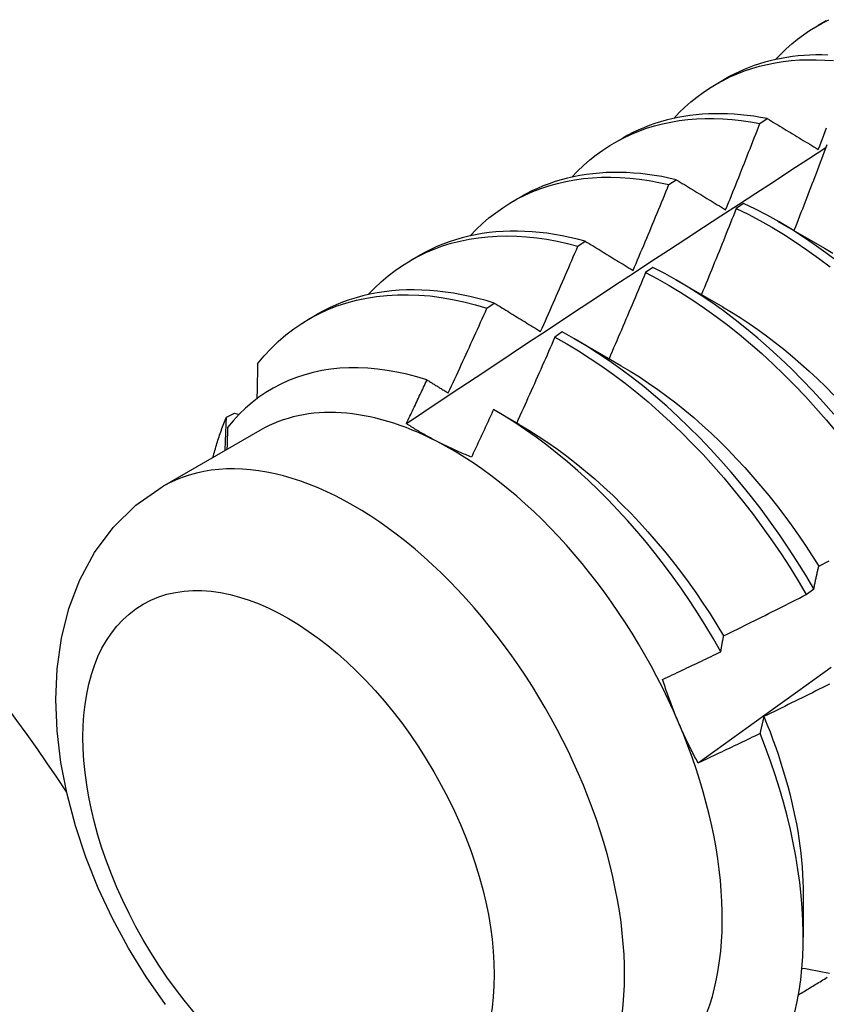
# Model space of a CAD drawing. Header units: inches. Extents: x 10 to 126, y 7 to 90.
# Tile 53 of 59: x 114.717 to 114.992, y 47.519 to 47.856. Entities that reach past the tile are written whole.
import ezdxf

# ---------------------------------------------------------------- set-up
doc = ezdxf.new("R2010")
doc.units = ezdxf.units.IN
doc.header["$MEASUREMENT"] = 0
doc.layers.add('Visible Edges(ANSI)', color=7, linetype='Continuous', lineweight=25)
doc.layers.add('Visible Tangent Edges(ANSI)', color=7, linetype='Continuous', lineweight=25)

msp = doc.modelspace()

# ---------------------------------------------------------------- linework, layer by layer
at = {"layer": 'Visible Edges(ANSI)'}
for p, q in [((114.98968, 47.85405), (114.9925, 47.85567)), ((114.95489, 47.83396), (114.9577, 47.83558)), ((114.96981, 47.82047), (114.97233, 47.82215)), ((114.92009, 47.81386), (114.9229, 47.81549)), ((114.93869, 47.79957), (114.9412, 47.80126)), ((114.88529, 47.79377), (114.8881, 47.7954)), ((114.96422, 47.79316), (114.96171, 47.79139)), ((114.97587, 47.7871), (114.99188, 47.77788)), ((114.90759, 47.77852), (114.91011, 47.78023)), ((114.85049, 47.77368), (114.8533, 47.77531)), ((114.93322, 47.77123), (114.93071, 47.76946)), ((114.94107, 47.76701), (114.95708, 47.75779)), ((114.87652, 47.75733), (114.87903, 47.75905)), ((114.81569, 47.75359), (114.8185, 47.75521)), ((114.90222, 47.74917), (114.89972, 47.74738)), ((114.90627, 47.74691), (114.92228, 47.7377)), ((114.78748, 47.72008), (114.79018, 47.72144)), ((114.79018, 47.72144), (114.7918, 47.72097)), ((114.87933, 47.7223), (114.88749, 47.71761)), ((114.79894, 47.71551), (114.76553, 47.69622)), ((114.98563, 47.65937), (114.98823, 47.66135)), ((114.98464, 47.55668), (114.98462, 47.54223))]:
    msp.add_line(p, q, dxfattribs=at)
at = {"layer": 'Visible Edges(ANSI)', "flags": 128}
for points in [[(114.97514, 47.84231), (114.97692, 47.84418), (114.97877, 47.84597), (114.98067, 47.84767), (114.98264, 47.84928), (114.98466, 47.8508), (114.98674, 47.85223), (114.98888, 47.85357), (114.99106, 47.85482), (114.99331, 47.85597)], [(114.94034, 47.82222), (114.94222, 47.82419), (114.94416, 47.82606), (114.94618, 47.82784), (114.94826, 47.82951), (114.9504, 47.83109), (114.95261, 47.83257), (114.95487, 47.83395), (114.9572, 47.83522), (114.95958, 47.8364), (114.96202, 47.83746), (114.96451, 47.83843), (114.96706, 47.83928), (114.96965, 47.84003), (114.9723, 47.84068), (114.97499, 47.84122), (114.97772, 47.84165), (114.9805, 47.84197), (114.98332, 47.84219), (114.98618, 47.84229), (114.98907, 47.84229), (114.992, 47.84218), (114.99496, 47.84197)], [(114.993, 47.84389), (114.99095, 47.84393), (114.98892, 47.84391), (114.9869, 47.84385), (114.9849, 47.84373), (114.98293, 47.84356), (114.98097, 47.84333), (114.97904, 47.84305), (114.97712, 47.84272), (114.97523, 47.84233), (114.97336, 47.84189), (114.97152, 47.8414), (114.9697, 47.84085), (114.9679, 47.84026), (114.96614, 47.83961), (114.96439, 47.8389), (114.96268, 47.83815), (114.96099, 47.83734), (114.95933, 47.83649), (114.9577, 47.83558)], [(114.90554, 47.80213), (114.90751, 47.80419), (114.90956, 47.80615), (114.91169, 47.808), (114.91388, 47.80974), (114.91615, 47.81138), (114.91848, 47.8129), (114.92088, 47.81431), (114.92334, 47.81561), (114.92587, 47.8168), (114.92846, 47.81786), (114.9311, 47.81882), (114.9338, 47.81965), (114.93656, 47.82037), (114.93937, 47.82097), (114.94223, 47.82146), (114.94513, 47.82182), (114.94808, 47.82207), (114.95108, 47.8222), (114.95411, 47.8222), (114.95719, 47.82209), (114.9603, 47.82186), (114.96344, 47.82152), (114.96661, 47.82105), (114.96981, 47.82047)], [(114.97233, 47.82215), (114.97003, 47.82257), (114.96774, 47.82293), (114.96547, 47.82324), (114.96322, 47.82348), (114.96098, 47.82366), (114.95876, 47.82377), (114.95656, 47.82383), (114.95438, 47.82383), (114.95222, 47.82376), (114.95008, 47.82364), (114.94797, 47.82345), (114.94588, 47.8232), (114.94381, 47.82289), (114.94177, 47.82252), (114.93975, 47.82208), (114.93776, 47.82159), (114.9358, 47.82104), (114.93386, 47.82042), (114.93196, 47.81975), (114.93008, 47.81902), (114.92824, 47.81822), (114.92643, 47.81737), (114.92465, 47.81646), (114.9229, 47.81549)], [(114.97233, 47.82215), (114.97305, 47.82171), (114.97377, 47.82128), (114.97448, 47.82084), (114.9752, 47.82041), (114.97592, 47.81997), (114.97664, 47.81953), (114.97737, 47.81909), (114.97809, 47.81866), (114.97881, 47.81822), (114.97954, 47.81778), (114.98026, 47.81734), (114.98099, 47.8169), (114.98171, 47.81646), (114.98244, 47.81602), (114.98317, 47.81558), (114.9839, 47.81513), (114.98463, 47.81469), (114.98536, 47.81425), (114.98609, 47.81381), (114.98682, 47.81336), (114.98756, 47.81292), (114.98829, 47.81247), (114.98903, 47.81203), (114.98976, 47.81158)], [(114.9581, 47.79096), (114.9586, 47.79218), (114.95909, 47.79341), (114.95959, 47.79464), (114.96009, 47.79587), (114.96058, 47.79709), (114.96107, 47.79832), (114.96157, 47.79955), (114.96206, 47.80078), (114.96255, 47.80201), (114.96304, 47.80324), (114.96353, 47.80447), (114.96402, 47.8057), (114.96451, 47.80693), (114.96499, 47.80816), (114.96548, 47.80939), (114.96596, 47.81062), (114.96645, 47.81185), (114.96693, 47.81308), (114.96741, 47.81431), (114.9679, 47.81554), (114.96838, 47.81677), (114.96886, 47.818), (114.96934, 47.81923), (114.96981, 47.82047)], [(114.98976, 47.81158), (114.99024, 47.81282), (114.99072, 47.81405), (114.99119, 47.81528), (114.99166, 47.81651), (114.99214, 47.81775), (114.99261, 47.81898)], [(114.84898, 47.71784), (114.85495, 47.72183), (114.86091, 47.72581), (114.86688, 47.72979), (114.87285, 47.73376), (114.87881, 47.73772), (114.88478, 47.74169), (114.89075, 47.74564), (114.89672, 47.7496), (114.90269, 47.75354), (114.90866, 47.75749), (114.91464, 47.76143), (114.92061, 47.76536), (114.92658, 47.76929), (114.93256, 47.77322), (114.93853, 47.77714), (114.94451, 47.78106), (114.95049, 47.78497), (114.95647, 47.78888), (114.96245, 47.79278), (114.96843, 47.79668), (114.97441, 47.80057), (114.98039, 47.80446), (114.98638, 47.80835), (114.99236, 47.81223)], [(114.99272, 47.81319), (114.99226, 47.81197), (114.9918, 47.81074), (114.99133, 47.80952), (114.99087, 47.8083), (114.99041, 47.80708), (114.98994, 47.80585), (114.98948, 47.80463), (114.98901, 47.80341), (114.98854, 47.80219), (114.98808, 47.80097), (114.98761, 47.79975), (114.98714, 47.79852), (114.98667, 47.7973), (114.9862, 47.79608), (114.98573, 47.79486), (114.98525, 47.79364), (114.98478, 47.79242), (114.98431, 47.7912), (114.98383, 47.78998), (114.98336, 47.78876), (114.98288, 47.78754), (114.98241, 47.78632), (114.98193, 47.7851), (114.98145, 47.78388)], [(114.87074, 47.78204), (114.87281, 47.78419), (114.87496, 47.78624), (114.8772, 47.78816), (114.87951, 47.78997), (114.88189, 47.79166), (114.88436, 47.79322), (114.88689, 47.79467), (114.88949, 47.79598), (114.89217, 47.79717), (114.8949, 47.79824), (114.8977, 47.79918), (114.90057, 47.79999), (114.90348, 47.80067), (114.90646, 47.80122), (114.90949, 47.80164), (114.91257, 47.80193), (114.91569, 47.80209), (114.91887, 47.80212), (114.92208, 47.80202), (114.92534, 47.80179), (114.92863, 47.80143), (114.93195, 47.80094), (114.93531, 47.80032), (114.93869, 47.79957)], [(114.9412, 47.80126), (114.93873, 47.80181), (114.93627, 47.8023), (114.93383, 47.80271), (114.9314, 47.80305), (114.92899, 47.80333), (114.9266, 47.80354), (114.92423, 47.80367), (114.92189, 47.80374), (114.91956, 47.80374), (114.91726, 47.80366), (114.91498, 47.80352), (114.91273, 47.80331), (114.91051, 47.80303), (114.90831, 47.80268), (114.90615, 47.80226), (114.90401, 47.80177), (114.9019, 47.80121), (114.89983, 47.80058), (114.89779, 47.79989), (114.89578, 47.79912), (114.8938, 47.79829), (114.89187, 47.79739), (114.88996, 47.79643), (114.8881, 47.7954)], [(114.92646, 47.7702), (114.92698, 47.77142), (114.9275, 47.77264), (114.92802, 47.77386), (114.92854, 47.77509), (114.92905, 47.77631), (114.92957, 47.77753), (114.93008, 47.77875), (114.93059, 47.77997), (114.93111, 47.7812), (114.93162, 47.78242), (114.93213, 47.78364), (114.93264, 47.78487), (114.93315, 47.78609), (114.93366, 47.78732), (114.93416, 47.78854), (114.93467, 47.78976), (114.93517, 47.79099), (114.93568, 47.79221), (114.93618, 47.79344), (114.93669, 47.79467), (114.93719, 47.79589), (114.93769, 47.79712), (114.93819, 47.79834), (114.93869, 47.79957)], [(114.9412, 47.80126), (114.9419, 47.80084), (114.94259, 47.80042), (114.94329, 47.79999), (114.94399, 47.79957), (114.94468, 47.79914), (114.94538, 47.79871), (114.94608, 47.79829), (114.94678, 47.79786), (114.94748, 47.79743), (114.94819, 47.797), (114.94889, 47.79657), (114.94959, 47.79615), (114.9503, 47.79572), (114.951, 47.79529), (114.95171, 47.79485), (114.95241, 47.79442), (114.95312, 47.79399), (114.95383, 47.79356), (114.95454, 47.79313), (114.95525, 47.79269), (114.95596, 47.79226), (114.95667, 47.79183), (114.95739, 47.79139), (114.9581, 47.79096)], [(114.96171, 47.79139), (114.96123, 47.79017), (114.96074, 47.78894), (114.96025, 47.78771), (114.95976, 47.78648), (114.95927, 47.78525), (114.95878, 47.78402), (114.95829, 47.7828), (114.9578, 47.78157), (114.95731, 47.78034), (114.95681, 47.77912), (114.95632, 47.77789), (114.95583, 47.77666), (114.95533, 47.77544), (114.95483, 47.77421), (114.95434, 47.77299), (114.95384, 47.77176), (114.95334, 47.77054), (114.95284, 47.76931), (114.95234, 47.76809), (114.95184, 47.76686), (114.95134, 47.76564), (114.95083, 47.76441), (114.95033, 47.76319), (114.94983, 47.76197)], [(114.96171, 47.79139), (114.96575, 47.78943), (114.96979, 47.7873), (114.97383, 47.78502), (114.97787, 47.78259), (114.98188, 47.78002), (114.98589, 47.7773), (114.98987, 47.77443), (114.99382, 47.77143)], [(114.99633, 47.77329), (114.99238, 47.77628), (114.9884, 47.77913), (114.98439, 47.78184), (114.98037, 47.78441), (114.97634, 47.78683), (114.9723, 47.78909), (114.96826, 47.7912), (114.96422, 47.79316)], [(114.83594, 47.76194), (114.83811, 47.7642), (114.84036, 47.76633), (114.84271, 47.76833), (114.84513, 47.7702), (114.84765, 47.77193), (114.85024, 47.77354), (114.85291, 47.77501), (114.85565, 47.77634), (114.85847, 47.77753), (114.86136, 47.77859), (114.86432, 47.7795), (114.86734, 47.78028), (114.87043, 47.78091), (114.87357, 47.78141), (114.87677, 47.78176), (114.88003, 47.78197), (114.88333, 47.78203), (114.88668, 47.78196), (114.89008, 47.78174), (114.89351, 47.78138), (114.89699, 47.78087), (114.90049, 47.78023), (114.90403, 47.77945), (114.90759, 47.77852)], [(114.91011, 47.78023), (114.90746, 47.78092), (114.90483, 47.78153), (114.90221, 47.78207), (114.89961, 47.78253), (114.89703, 47.78291), (114.89447, 47.78321), (114.89193, 47.78344), (114.88941, 47.78358), (114.88692, 47.78365), (114.88446, 47.78364), (114.88202, 47.78355), (114.8796, 47.78338), (114.87722, 47.78314), (114.87487, 47.78281), (114.87255, 47.78241), (114.87027, 47.78193), (114.86801, 47.78137), (114.8658, 47.78073), (114.86362, 47.78002), (114.86147, 47.77923), (114.85937, 47.77836), (114.85731, 47.77742), (114.85528, 47.7764), (114.8533, 47.77531)], [(114.89486, 47.74932), (114.8954, 47.75053), (114.89594, 47.75174), (114.89647, 47.75296), (114.89701, 47.75417), (114.89755, 47.75539), (114.89809, 47.7566), (114.89862, 47.75782), (114.89916, 47.75903), (114.89969, 47.76025), (114.90022, 47.76147), (114.90075, 47.76268), (114.90129, 47.7639), (114.90182, 47.76512), (114.90235, 47.76633), (114.90287, 47.76755), (114.9034, 47.76877), (114.90393, 47.76999), (114.90446, 47.77121), (114.90498, 47.77242), (114.90551, 47.77364), (114.90603, 47.77486), (114.90655, 47.77608), (114.90707, 47.7773), (114.90759, 47.77852)], [(114.91011, 47.78023), (114.91078, 47.77982), (114.91145, 47.77941), (114.91212, 47.77899), (114.9128, 47.77858), (114.91347, 47.77816), (114.91415, 47.77775), (114.91483, 47.77734), (114.91551, 47.77692), (114.91618, 47.7765), (114.91686, 47.77609), (114.91754, 47.77567), (114.91823, 47.77525), (114.91891, 47.77483), (114.91959, 47.77442), (114.92027, 47.774), (114.92096, 47.77358), (114.92164, 47.77316), (114.92233, 47.77274), (114.92302, 47.77232), (114.92371, 47.77189), (114.92439, 47.77147), (114.92508, 47.77105), (114.92577, 47.77062), (114.92646, 47.7702)], [(114.99188, 47.77786), (114.99477, 47.77616)], [(114.99503, 47.72102), (114.99151, 47.72505), (114.98791, 47.72899), (114.98426, 47.73282), (114.98055, 47.73654), (114.97679, 47.74015), (114.97298, 47.74365), (114.96912, 47.74702), (114.96523, 47.75026), (114.9613, 47.75338), (114.95734, 47.75636), (114.95336, 47.75921), (114.94935, 47.76191), (114.94533, 47.76446), (114.9413, 47.76687), (114.93726, 47.76913), (114.93322, 47.77123)], [(114.93071, 47.76946), (114.9302, 47.76823), (114.92969, 47.767), (114.92918, 47.76577), (114.92867, 47.76454), (114.92815, 47.76331), (114.92764, 47.76209), (114.92712, 47.76086), (114.92661, 47.75963), (114.92609, 47.7584), (114.92557, 47.75718), (114.92505, 47.75595), (114.92453, 47.75472), (114.92401, 47.7535), (114.92349, 47.75227), (114.92297, 47.75105), (114.92245, 47.74982), (114.92192, 47.7486), (114.9214, 47.74737), (114.92087, 47.74615), (114.92035, 47.74492), (114.91982, 47.7437), (114.91929, 47.74247), (114.91876, 47.74125), (114.91824, 47.74003)], [(114.93071, 47.76946), (114.93476, 47.76734), (114.9388, 47.76507), (114.94283, 47.76265), (114.94685, 47.76008), (114.95085, 47.75737), (114.95483, 47.75452), (114.95879, 47.75152), (114.96272, 47.7484), (114.96661, 47.74514), (114.97046, 47.74176), (114.97427, 47.73826), (114.97802, 47.73464), (114.98173, 47.73091), (114.98538, 47.72707), (114.98896, 47.72313), (114.99249, 47.71908), (114.99594, 47.71495)], [(114.79813, 47.73832), (114.80038, 47.741), (114.80274, 47.74353), (114.80521, 47.74591), (114.80779, 47.74814), (114.81047, 47.7502), (114.81325, 47.7521), (114.81613, 47.75384), (114.81911, 47.75542), (114.82218, 47.75683), (114.82533, 47.75807), (114.82857, 47.75914), (114.83189, 47.76003), (114.83529, 47.76076), (114.83876, 47.76131), (114.84229, 47.76169), (114.8459, 47.7619), (114.84956, 47.76193), (114.85328, 47.76179), (114.85705, 47.76148), (114.86087, 47.76099), (114.86473, 47.76033), (114.86863, 47.7595), (114.87256, 47.7585), (114.87652, 47.75733)], [(114.87903, 47.75905), (114.87621, 47.75989), (114.87341, 47.76064), (114.87062, 47.76131), (114.86784, 47.76189), (114.86509, 47.76239), (114.86236, 47.7628), (114.85965, 47.76312), (114.85696, 47.76336), (114.8543, 47.7635), (114.85167, 47.76356), (114.84906, 47.76353), (114.84649, 47.76342), (114.84395, 47.76321), (114.84144, 47.76292), (114.83897, 47.76254), (114.83653, 47.76207), (114.83413, 47.76152), (114.83177, 47.76087), (114.82945, 47.76014), (114.82717, 47.75933), (114.82494, 47.75843), (114.82275, 47.75744), (114.8206, 47.75637), (114.8185, 47.75521)], [(114.87903, 47.75905), (114.87968, 47.75865), (114.88033, 47.75825), (114.88099, 47.75785), (114.88164, 47.75745), (114.88229, 47.75704), (114.88294, 47.75664), (114.8836, 47.75624), (114.88426, 47.75584), (114.88491, 47.75543), (114.88557, 47.75503), (114.88623, 47.75463), (114.88689, 47.75422), (114.88755, 47.75382), (114.88821, 47.75341), (114.88887, 47.753), (114.88953, 47.75259), (114.89019, 47.75219), (114.89086, 47.75178), (114.89152, 47.75137), (114.89219, 47.75096), (114.89285, 47.75055), (114.89352, 47.75014), (114.89419, 47.74973), (114.89486, 47.74932)], [(114.95707, 47.75776), (114.9601, 47.75596), (114.96311, 47.75407), (114.96612, 47.75208), (114.96911, 47.75), (114.97209, 47.74784), (114.97505, 47.74558), (114.97799, 47.74325), (114.98091, 47.74083), (114.9838, 47.73833), (114.98667, 47.73575), (114.9895, 47.7331), (114.9923, 47.73038), (114.99506, 47.72758)], [(114.86327, 47.7283), (114.86383, 47.72951), (114.86439, 47.73072), (114.86495, 47.73192), (114.86551, 47.73313), (114.86607, 47.73434), (114.86663, 47.73554), (114.86719, 47.73675), (114.86774, 47.73796), (114.8683, 47.73917), (114.86885, 47.74037), (114.86941, 47.74158), (114.86996, 47.74279), (114.87051, 47.744), (114.87106, 47.74521), (114.87161, 47.74642), (114.87216, 47.74763), (114.87271, 47.74884), (114.87326, 47.75005), (114.8738, 47.75127), (114.87435, 47.75248), (114.87489, 47.75369), (114.87544, 47.7549), (114.87598, 47.75611), (114.87652, 47.75733)], [(114.98823, 47.66135), (114.98546, 47.66603), (114.98259, 47.67065), (114.97962, 47.67522), (114.97656, 47.67973), (114.97342, 47.68417), (114.97019, 47.68855), (114.96688, 47.69284), (114.96349, 47.69705), (114.96003, 47.70117), (114.9565, 47.7052), (114.9529, 47.70913), (114.94924, 47.71295), (114.94553, 47.71667), (114.94177, 47.72027), (114.93795, 47.72376), (114.9341, 47.72712), (114.9302, 47.73036), (114.92627, 47.73347), (114.92231, 47.73644), (114.91832, 47.73928), (114.91432, 47.74197), (114.9103, 47.74452), (114.90626, 47.74692), (114.90222, 47.74917)], [(114.89972, 47.74738), (114.89918, 47.74616), (114.89865, 47.74493), (114.89811, 47.74371), (114.89758, 47.74248), (114.89704, 47.74126), (114.8965, 47.74004), (114.89596, 47.73881), (114.89542, 47.73759), (114.89488, 47.73637), (114.89434, 47.73515), (114.8938, 47.73393), (114.89326, 47.7327), (114.89271, 47.73148), (114.89217, 47.73026), (114.89162, 47.72904), (114.89108, 47.72782), (114.89053, 47.7266), (114.88998, 47.72538), (114.88943, 47.72416), (114.88889, 47.72294), (114.88834, 47.72172), (114.88778, 47.72051), (114.88723, 47.71929), (114.88668, 47.71807)], [(114.89972, 47.74738), (114.90376, 47.74512), (114.90779, 47.74271), (114.91181, 47.74015), (114.91582, 47.73744), (114.9198, 47.7346), (114.92376, 47.73161), (114.92769, 47.7285), (114.93158, 47.72525), (114.93543, 47.72188), (114.93924, 47.71838), (114.943, 47.71477), (114.94671, 47.71104), (114.95036, 47.70721), (114.95396, 47.70327), (114.95748, 47.69924), (114.96094, 47.69511), (114.96432, 47.69089), (114.96762, 47.68659), (114.97085, 47.68222), (114.97399, 47.67777), (114.97704, 47.67325), (114.98, 47.66868), (114.98286, 47.66405), (114.98563, 47.65937)], [(114.79813, 47.73832), (114.79812, 47.73782), (114.79811, 47.73732), (114.7981, 47.73683), (114.79809, 47.73633), (114.79808, 47.73583), (114.79807, 47.73533), (114.79806, 47.73484), (114.79805, 47.73434), (114.79804, 47.73384), (114.79803, 47.73334), (114.79802, 47.73284), (114.79801, 47.73234), (114.798, 47.73184), (114.79799, 47.73134), (114.79798, 47.73084), (114.79797, 47.73035), (114.79796, 47.72985), (114.79795, 47.72935), (114.79794, 47.72884), (114.79793, 47.72834), (114.79792, 47.72784), (114.79791, 47.72734), (114.7979, 47.72684), (114.79789, 47.72634)], [(114.92228, 47.73763), (114.92544, 47.73576), (114.9286, 47.73378), (114.93174, 47.73171), (114.93487, 47.72953), (114.93798, 47.72726), (114.94106, 47.72489), (114.94413, 47.72243), (114.94717, 47.71988), (114.95018, 47.71724), (114.95315, 47.71451), (114.95609, 47.7117), (114.95899, 47.70881), (114.96185, 47.70584), (114.96466, 47.70279), (114.96743, 47.69968), (114.97016, 47.69649), (114.97283, 47.69325), (114.97545, 47.68994), (114.97801, 47.68658), (114.98052, 47.68317), (114.98297, 47.67971), (114.98535, 47.6762), (114.98767, 47.67265), (114.98992, 47.66907)], [(114.85602, 47.73277), (114.85256, 47.73381), (114.84913, 47.7347), (114.84574, 47.73544), (114.84238, 47.73603), (114.83906, 47.73648), (114.83578, 47.73677), (114.83254, 47.73691), (114.82936, 47.7369), (114.82622, 47.73674), (114.82313, 47.73642), (114.82011, 47.73595), (114.81715, 47.73533), (114.81427, 47.73456), (114.81146, 47.73365), (114.80872, 47.73258), (114.80606, 47.73136), (114.80348, 47.73), (114.80098, 47.7285), (114.79857, 47.72685), (114.79624, 47.72505), (114.79401, 47.72311), (114.79186, 47.72103), (114.78982, 47.71882), (114.78788, 47.71648)], [(114.84898, 47.71785), (114.84928, 47.71847), (114.84957, 47.71909), (114.84987, 47.71971), (114.85016, 47.72033), (114.85046, 47.72095), (114.85075, 47.72157), (114.85105, 47.7222), (114.85134, 47.72282), (114.85163, 47.72344), (114.85193, 47.72406), (114.85222, 47.72468), (114.85251, 47.7253), (114.85281, 47.72593), (114.8531, 47.72655), (114.85339, 47.72717), (114.85368, 47.72779), (114.85398, 47.72842), (114.85427, 47.72904), (114.85456, 47.72966), (114.85485, 47.73028), (114.85514, 47.73091), (114.85543, 47.73153), (114.85573, 47.73215), (114.85602, 47.73277)], [(114.85602, 47.73277), (114.85632, 47.73259), (114.85662, 47.73241), (114.85692, 47.73222), (114.85722, 47.73204), (114.85752, 47.73185), (114.85782, 47.73166), (114.85812, 47.73148), (114.85842, 47.73129), (114.85872, 47.73111), (114.85902, 47.73092), (114.85933, 47.73074), (114.85963, 47.73055), (114.85993, 47.73036), (114.86023, 47.73018), (114.86054, 47.72999), (114.86084, 47.7298), (114.86114, 47.72962), (114.86145, 47.72943), (114.86175, 47.72924), (114.86205, 47.72906), (114.86236, 47.72887), (114.86266, 47.72868), (114.86296, 47.72849), (114.86327, 47.7283)], [(114.87875, 47.72263), (114.87844, 47.72195), (114.87813, 47.72127), (114.87782, 47.7206), (114.87751, 47.71992), (114.8772, 47.71924), (114.87688, 47.71856), (114.87657, 47.71789), (114.87626, 47.71721), (114.87595, 47.71653), (114.87563, 47.71585), (114.87532, 47.71518), (114.87501, 47.7145), (114.87469, 47.71382), (114.87438, 47.71315), (114.87406, 47.71247), (114.87375, 47.71179), (114.87343, 47.71112), (114.87312, 47.71044), (114.8728, 47.70976), (114.87249, 47.70909), (114.87217, 47.70841), (114.87185, 47.70774), (114.87154, 47.70706), (114.87122, 47.70639)], [(114.95643, 47.63983), (114.95394, 47.6442), (114.95136, 47.64853), (114.94869, 47.65281), (114.94594, 47.65704), (114.9431, 47.66121), (114.94019, 47.66532), (114.93719, 47.66936), (114.93413, 47.67332), (114.93101, 47.67719), (114.92783, 47.68097), (114.92459, 47.68467), (114.92129, 47.68827), (114.91794, 47.69176), (114.91454, 47.69516), (114.9111, 47.69845), (114.90761, 47.70164), (114.90408, 47.70471), (114.90052, 47.70766), (114.89693, 47.71049), (114.89332, 47.71319), (114.8897, 47.71575), (114.88606, 47.71818), (114.88241, 47.72048), (114.87875, 47.72263)], [(114.78286, 47.70622), (114.78302, 47.70683), (114.78318, 47.70744), (114.78334, 47.70804), (114.78351, 47.70864), (114.78368, 47.70924), (114.78385, 47.70984), (114.78403, 47.71043), (114.7842, 47.71102), (114.78439, 47.71161), (114.78457, 47.71219), (114.78476, 47.71277), (114.78495, 47.71335), (114.78514, 47.71393), (114.78534, 47.7145), (114.78554, 47.71507), (114.78574, 47.71564), (114.78595, 47.71621), (114.78616, 47.71677), (114.78637, 47.71733), (114.78659, 47.71789), (114.7868, 47.71844), (114.78703, 47.71899), (114.78725, 47.71954), (114.78748, 47.72008)], [(114.78702, 47.70863), (114.78704, 47.70911), (114.78706, 47.70958), (114.78708, 47.71006), (114.7871, 47.71054), (114.78712, 47.71102), (114.78714, 47.7115), (114.78716, 47.71198), (114.78718, 47.71246), (114.7872, 47.71293), (114.78722, 47.71341), (114.78724, 47.71389), (114.78725, 47.71437), (114.78727, 47.71484), (114.78729, 47.71532), (114.78731, 47.7158), (114.78733, 47.71628), (114.78735, 47.71675), (114.78737, 47.71723), (114.78739, 47.7177), (114.7874, 47.71818), (114.78742, 47.71866), (114.78744, 47.71913), (114.78746, 47.71961), (114.78748, 47.72008)], [(114.85949, 47.7117), (114.85902, 47.71194), (114.85856, 47.71219), (114.8581, 47.71243), (114.85764, 47.71268), (114.85718, 47.71292), (114.85673, 47.71317), (114.85628, 47.71342), (114.85583, 47.71367), (114.85539, 47.71392), (114.85494, 47.71418), (114.8545, 47.71443), (114.85406, 47.71469), (114.85362, 47.71494), (114.85319, 47.7152), (114.85276, 47.71546), (114.85233, 47.71572), (114.8519, 47.71598), (114.85148, 47.71625), (114.85106, 47.71651), (114.85064, 47.71678), (114.85022, 47.71704), (114.8498, 47.71731), (114.84939, 47.71758), (114.84898, 47.71785)], [(114.88749, 47.71757), (114.89079, 47.71562), (114.89407, 47.71356), (114.89735, 47.71138), (114.9006, 47.7091), (114.90384, 47.7067), (114.90705, 47.7042), (114.91023, 47.70159), (114.91339, 47.69889), (114.91651, 47.69609), (114.9196, 47.6932), (114.92265, 47.69022), (114.92566, 47.68716), (114.92862, 47.68402), (114.93154, 47.6808), (114.9344, 47.67751), (114.93721, 47.67415), (114.93997, 47.67073), (114.94266, 47.66725), (114.94529, 47.6637), (114.94786, 47.66011), (114.95035, 47.65646), (114.95278, 47.65277), (114.95513, 47.64903), (114.9574, 47.64526)], [(114.78788, 47.71648), (114.78787, 47.71617), (114.78786, 47.71586), (114.78785, 47.71554), (114.78784, 47.71523), (114.78783, 47.71492), (114.78782, 47.71461), (114.78781, 47.7143), (114.7878, 47.71398), (114.78779, 47.71367), (114.78778, 47.71336), (114.78777, 47.71305), (114.78776, 47.71273), (114.78775, 47.71242), (114.78774, 47.71211), (114.78773, 47.7118), (114.78772, 47.71148), (114.78771, 47.71117), (114.7877, 47.71086), (114.78769, 47.71055), (114.78768, 47.71023), (114.78767, 47.70992), (114.78766, 47.70961), (114.78765, 47.70929), (114.78764, 47.70898)], [(114.87122, 47.70639), (114.87071, 47.70659), (114.87019, 47.7068), (114.86968, 47.707), (114.86918, 47.70721), (114.86867, 47.70742), (114.86817, 47.70764), (114.86767, 47.70785), (114.86717, 47.70806), (114.86667, 47.70828), (114.86618, 47.7085), (114.86569, 47.70872), (114.8652, 47.70894), (114.86471, 47.70916), (114.86423, 47.70938), (114.86374, 47.70961), (114.86326, 47.70984), (114.86278, 47.71006), (114.86231, 47.71029), (114.86183, 47.71052), (114.86136, 47.71076), (114.86089, 47.71099), (114.86042, 47.71123), (114.85996, 47.71146), (114.85949, 47.7117)], [(114.76663, 47.51915), (114.76005, 47.52858), (114.754, 47.53841), (114.74852, 47.54856), (114.74364, 47.55897), (114.73941, 47.56957), (114.73585, 47.58031), (114.73301, 47.59112), (114.73092, 47.60194), (114.72964, 47.61273), (114.72919, 47.62344), (114.72965, 47.63401), (114.73111, 47.64441), (114.73363, 47.65458), (114.73736, 47.66441), (114.74237, 47.67374), (114.74877, 47.68235), (114.75655, 47.68995), (114.76553, 47.69622)], [(114.98995, 47.66909), (114.99112, 47.6697), (114.99229, 47.6703), (114.99346, 47.67091)], [(114.98823, 47.66135), (114.9883, 47.66169), (114.98837, 47.66202), (114.98843, 47.66236), (114.9885, 47.66269), (114.98857, 47.66302), (114.98864, 47.66335), (114.98871, 47.66368), (114.98878, 47.664), (114.98885, 47.66433), (114.98892, 47.66466), (114.98899, 47.66498), (114.98907, 47.6653), (114.98914, 47.66563), (114.98921, 47.66595), (114.98928, 47.66627), (114.98936, 47.66659), (114.98943, 47.6669), (114.9895, 47.66722), (114.98958, 47.66754), (114.98965, 47.66785), (114.98973, 47.66816), (114.9898, 47.66847), (114.98988, 47.66879), (114.98995, 47.66909)], [(114.95741, 47.64526), (114.95859, 47.64584), (114.95977, 47.64641), (114.96095, 47.64699), (114.96213, 47.64757), (114.96331, 47.64815), (114.96449, 47.64873), (114.96567, 47.64931), (114.96685, 47.6499), (114.96803, 47.65048), (114.9692, 47.65107), (114.97038, 47.65165), (114.97156, 47.65224), (114.97273, 47.65283), (114.97391, 47.65342), (114.97508, 47.65401), (114.97625, 47.6546), (114.97743, 47.65519), (114.9786, 47.65579), (114.97977, 47.65638), (114.98094, 47.65698), (114.98212, 47.65757), (114.98329, 47.65817), (114.98446, 47.65877), (114.98563, 47.65937)], [(114.95643, 47.63983), (114.95647, 47.64006), (114.95651, 47.6403), (114.95655, 47.64053), (114.95659, 47.64076), (114.95663, 47.64099), (114.95667, 47.64122), (114.95671, 47.64144), (114.95675, 47.64167), (114.95679, 47.6419), (114.95683, 47.64213), (114.95687, 47.64235), (114.95691, 47.64258), (114.95695, 47.64281), (114.95699, 47.64303), (114.95703, 47.64326), (114.95707, 47.64348), (114.95711, 47.64371), (114.95716, 47.64393), (114.9572, 47.64415), (114.95724, 47.64437), (114.95728, 47.6446), (114.95732, 47.64482), (114.95736, 47.64504), (114.95741, 47.64526)], [(114.93655, 47.63035), (114.93738, 47.63073), (114.93821, 47.63112), (114.93904, 47.63151), (114.93987, 47.63191), (114.9407, 47.6323), (114.94154, 47.63269), (114.94236, 47.63308), (114.94319, 47.63347), (114.94402, 47.63387), (114.94485, 47.63426), (114.94568, 47.63466), (114.94651, 47.63505), (114.94734, 47.63545), (114.94817, 47.63584), (114.94899, 47.63624), (114.94982, 47.63664), (114.95065, 47.63703), (114.95148, 47.63743), (114.9523, 47.63783), (114.95313, 47.63823), (114.95396, 47.63863), (114.95478, 47.63903), (114.95561, 47.63943), (114.95643, 47.63983)], [(114.9487, 47.60178), (114.96008, 47.60998), (114.97145, 47.61818), (114.98281, 47.62638), (114.99416, 47.63457)], [(114.94199, 47.6156), (114.94174, 47.6162), (114.94149, 47.61681), (114.94124, 47.61741), (114.94099, 47.61801), (114.94075, 47.61862), (114.9405, 47.61923), (114.94026, 47.61983), (114.94003, 47.62044), (114.93979, 47.62105), (114.93956, 47.62166), (114.93933, 47.62228), (114.9391, 47.62289), (114.93888, 47.62351), (114.93865, 47.62412), (114.93843, 47.62474), (114.93822, 47.62536), (114.938, 47.62598), (114.93779, 47.6266), (114.93757, 47.62722), (114.93737, 47.62784), (114.93716, 47.62847), (114.93695, 47.62909), (114.93675, 47.62972), (114.93655, 47.63035)], [(114.99363, 47.62875), (114.99245, 47.62816), (114.99127, 47.62757), (114.9901, 47.62698), (114.98892, 47.62639), (114.98774, 47.6258), (114.98656, 47.62521), (114.98538, 47.62463), (114.9842, 47.62404), (114.98302, 47.62346), (114.98184, 47.62287), (114.98066, 47.62229), (114.97948, 47.62171), (114.9783, 47.62113), (114.97711, 47.62055), (114.97593, 47.61997), (114.97475, 47.6194), (114.97356, 47.61882), (114.97238, 47.61825), (114.97119, 47.61767)], [(114.97119, 47.61767), (114.97113, 47.61743), (114.97107, 47.61719), (114.97102, 47.61696), (114.97096, 47.61672), (114.9709, 47.61648), (114.97084, 47.61623), (114.97078, 47.61599), (114.97073, 47.61575), (114.97067, 47.61551), (114.97061, 47.61527), (114.97056, 47.61502), (114.9705, 47.61478), (114.97044, 47.61453), (114.97039, 47.61429), (114.97033, 47.61404), (114.97028, 47.6138), (114.97022, 47.61355), (114.97016, 47.6133), (114.97011, 47.61306), (114.97005, 47.61281), (114.97, 47.61256), (114.96995, 47.61231), (114.96989, 47.61206), (114.96984, 47.61181)], [(114.97114, 47.61768), (114.97222, 47.61502), (114.97326, 47.61236), (114.97425, 47.6097), (114.9752, 47.60704), (114.97611, 47.60439), (114.97698, 47.60174), (114.9778, 47.5991), (114.97858, 47.59647), (114.97931, 47.59385), (114.97999, 47.59125), (114.98063, 47.58865), (114.98123, 47.58607), (114.98177, 47.5835), (114.98227, 47.58096), (114.98272, 47.57843), (114.98313, 47.57592), (114.98348, 47.57343), (114.98379, 47.57097), (114.98404, 47.56852), (114.98425, 47.56611), (114.98441, 47.56372), (114.98452, 47.56136), (114.98459, 47.55902), (114.9846, 47.55672)], [(114.9487, 47.60178), (114.9484, 47.60234), (114.94809, 47.6029), (114.94779, 47.60346), (114.94749, 47.60402), (114.9472, 47.60459), (114.9469, 47.60515), (114.94661, 47.60572), (114.94632, 47.60629), (114.94603, 47.60686), (114.94575, 47.60743), (114.94546, 47.60801), (114.94518, 47.60858), (114.94491, 47.60916), (114.94463, 47.60973), (114.94436, 47.61031), (114.94408, 47.6109), (114.94381, 47.61148), (114.94355, 47.61206), (114.94328, 47.61265), (114.94302, 47.61324), (114.94276, 47.61382), (114.9425, 47.61442), (114.94225, 47.61501), (114.94199, 47.6156)], [(114.96984, 47.61181), (114.96896, 47.61139), (114.96808, 47.61096), (114.9672, 47.61054), (114.96633, 47.61012), (114.96545, 47.60969), (114.96457, 47.60927), (114.96369, 47.60885), (114.96281, 47.60843), (114.96193, 47.60801), (114.96105, 47.60759), (114.96017, 47.60717), (114.95929, 47.60675), (114.95841, 47.60634), (114.95753, 47.60592), (114.95665, 47.6055), (114.95577, 47.60509), (114.95488, 47.60467), (114.954, 47.60426), (114.95312, 47.60384), (114.95224, 47.60343), (114.95135, 47.60301), (114.95047, 47.6026), (114.94959, 47.60219), (114.9487, 47.60178)], [(114.98176, 47.51655), (114.98255, 47.52014), (114.98321, 47.52383), (114.98374, 47.52761), (114.98415, 47.53149), (114.98443, 47.53545), (114.98459, 47.5395), (114.98461, 47.54363), (114.98451, 47.54784), (114.98428, 47.55212), (114.98392, 47.55647), (114.98343, 47.56088), (114.98282, 47.56536), (114.98207, 47.56989), (114.9812, 47.57445), (114.98021, 47.57905), (114.97909, 47.58367), (114.97785, 47.58833), (114.97648, 47.593), (114.975, 47.59769), (114.9734, 47.60239), (114.97168, 47.6071), (114.96984, 47.61181)], [(114.98417, 47.53164), (114.98534, 47.53142), (114.98652, 47.5312), (114.98769, 47.53098), (114.98887, 47.53076), (114.99004, 47.53055), (114.99122, 47.53033), (114.9924, 47.53012), (114.99357, 47.5299)], [(114.98298, 47.52246), (114.98347, 47.52276), (114.98396, 47.52306), (114.98446, 47.52336), (114.98495, 47.52366), (114.98544, 47.52396), (114.98594, 47.52426), (114.98643, 47.52456), (114.98692, 47.52486), (114.98742, 47.52516), (114.98791, 47.52547), (114.9884, 47.52577), (114.9889, 47.52607), (114.98939, 47.52637), (114.98988, 47.52667), (114.99038, 47.52697), (114.99087, 47.52727), (114.99136, 47.52757), (114.99186, 47.52787), (114.99235, 47.52817), (114.99284, 47.52848)]]:
    msp.add_lwpolyline(points, dxfattribs=at)
at = {"layer": 'Visible Edges(ANSI)'}
for centre, major_axis, start_param, end_param in [((114.51292, 47.39922), (0.25, -0.43301), 1.684928, 2.067397), ((114.86439, 47.60214), (-0.06545, 0.11337), 5.550735, 6.283185), ((114.86439, 47.60214), (0.06545, -0.11337), 1.361945, 2.409143), ((114.86439, 47.60214), (0.06545, -0.11337), 0.314748, 1.361945)]:
    msp.add_ellipse(centre, major_axis=major_axis, ratio=0.57735, start_param=start_param, end_param=end_param, dxfattribs=at)
at = {"layer": 'Visible Tangent Edges(ANSI)'}
msp.add_ellipse((114.83098, 47.58285), major_axis=(0.06545, -0.11337), ratio=0.57735, start_param=0, end_param=3.141593, dxfattribs=at)
msp.add_ellipse((114.80871, 47.56999), major_axis=(0.0497, -0.08609), ratio=0.57735, dxfattribs=at)

doc.saveas('drawing.dxf')
